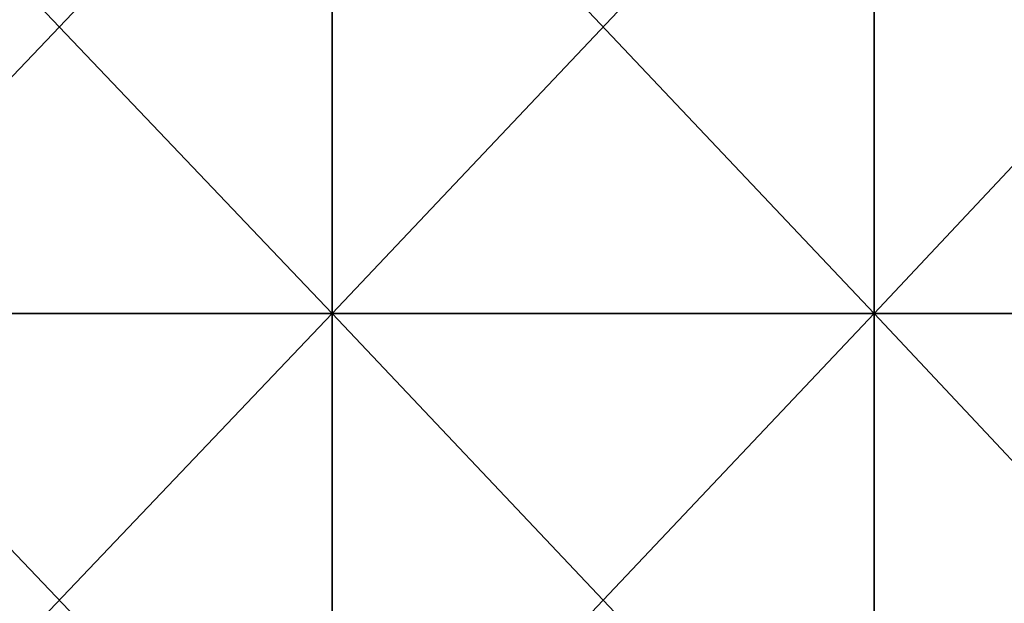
# Model space of a CAD drawing. Header units: inches. Extents: x -4.75 to 4.5, y 0 to 1.88.
# Tile 248 of 256: x 1.06 to 1.19, y 0.08 to 0.16. Entities that reach past the tile are written whole.
import ezdxf

# ---------------------------------------------------------------- set-up
doc = ezdxf.new("R2010")
doc.units = ezdxf.units.IN
doc.header["$LTSCALE"] = 101.851852
doc.header["$MEASUREMENT"] = 0
doc.layers.add('12', color=7, linetype='CONTINUOUS')

msp = doc.modelspace()

# ---------------------------------------------------------------- linework, layer by layer
at = {"layer": '12', "color": 13, "linetype": 'Continuous', "true_color": 0xd67263}
for points in [[(1.09981, 0.20206, 3.38848), (1.02352, 0.20206, 3.4123), (1.09981, 0.12198, 3.38848), (1.09981, 0.20206, 3.38848)], [(1.09981, 0.12198, 3.38848), (1.02352, 0.20206, 3.4123), (1.02352, 0.12198, 3.4123), (1.09981, 0.12198, 3.38848)], [(1.02352, 0.20206, -3.4123), (1.09981, 0.20206, -3.38848), (1.02352, 0.12198, -3.4123), (1.02352, 0.20206, -3.4123)], [(1.02352, 0.12198, -3.4123), (1.09981, 0.20206, -3.38848), (1.09981, 0.12198, -3.38848), (1.02352, 0.12198, -3.4123)], [(1.17556, 0.20206, 3.36296), (1.09981, 0.20206, 3.38848), (1.17556, 0.12198, 3.36296), (1.17556, 0.20206, 3.36296)], [(1.17556, 0.12198, 3.36296), (1.09981, 0.20206, 3.38848), (1.09981, 0.12198, 3.38848), (1.17556, 0.12198, 3.36296)], [(1.09981, 0.20206, -3.38848), (1.17556, 0.20206, -3.36296), (1.09981, 0.12198, -3.38848), (1.09981, 0.20206, -3.38848)], [(1.09981, 0.12198, -3.38848), (1.17556, 0.20206, -3.36296), (1.17556, 0.12198, -3.36296), (1.09981, 0.12198, -3.38848)], [(1.2507, 0.20206, 3.33574), (1.17556, 0.20206, 3.36296), (1.2507, 0.12198, 3.33574), (1.2507, 0.20206, 3.33574)], [(1.2507, 0.12198, 3.33574), (1.17556, 0.20206, 3.36296), (1.17556, 0.12198, 3.36296), (1.2507, 0.12198, 3.33574)], [(1.17556, 0.20206, -3.36296), (1.2507, 0.20206, -3.33574), (1.17556, 0.12198, -3.36296), (1.17556, 0.20206, -3.36296)], [(1.17556, 0.12198, -3.36296), (1.2507, 0.20206, -3.33574), (1.2507, 0.12198, -3.33574), (1.17556, 0.12198, -3.36296)], [(1.09981, 0.12198, 3.38848), (1.02352, 0.12198, 3.4123), (1.09981, 0.0419, 3.38848), (1.09981, 0.12198, 3.38848)], [(1.09981, 0.0419, 3.38848), (1.02352, 0.12198, 3.4123), (1.02352, 0.0419, 3.4123), (1.09981, 0.0419, 3.38848)], [(1.02352, 0.12198, -3.4123), (1.09981, 0.12198, -3.38848), (1.02352, 0.0419, -3.4123), (1.02352, 0.12198, -3.4123)], [(1.02352, 0.0419, -3.4123), (1.09981, 0.12198, -3.38848), (1.09981, 0.0419, -3.38848), (1.02352, 0.0419, -3.4123)], [(1.17556, 0.12198, 3.36296), (1.09981, 0.12198, 3.38848), (1.17556, 0.0419, 3.36296), (1.17556, 0.12198, 3.36296)], [(1.17556, 0.0419, 3.36296), (1.09981, 0.12198, 3.38848), (1.09981, 0.0419, 3.38848), (1.17556, 0.0419, 3.36296)], [(1.09981, 0.12198, -3.38848), (1.17556, 0.12198, -3.36296), (1.09981, 0.0419, -3.38848), (1.09981, 0.12198, -3.38848)], [(1.09981, 0.0419, -3.38848), (1.17556, 0.12198, -3.36296), (1.17556, 0.0419, -3.36296), (1.09981, 0.0419, -3.38848)], [(1.2507, 0.12198, 3.33574), (1.17556, 0.12198, 3.36296), (1.2507, 0.0419, 3.33574), (1.2507, 0.12198, 3.33574)], [(1.2507, 0.0419, 3.33574), (1.17556, 0.12198, 3.36296), (1.17556, 0.0419, 3.36296), (1.2507, 0.0419, 3.33574)], [(1.17556, 0.12198, -3.36296), (1.2507, 0.12198, -3.33574), (1.17556, 0.0419, -3.36296), (1.17556, 0.12198, -3.36296)], [(1.17556, 0.0419, -3.36296), (1.2507, 0.12198, -3.33574), (1.2507, 0.0419, -3.33574), (1.17556, 0.0419, -3.36296)]]:
    msp.add_3dface(points, dxfattribs=at)

doc.saveas('drawing.dxf')
